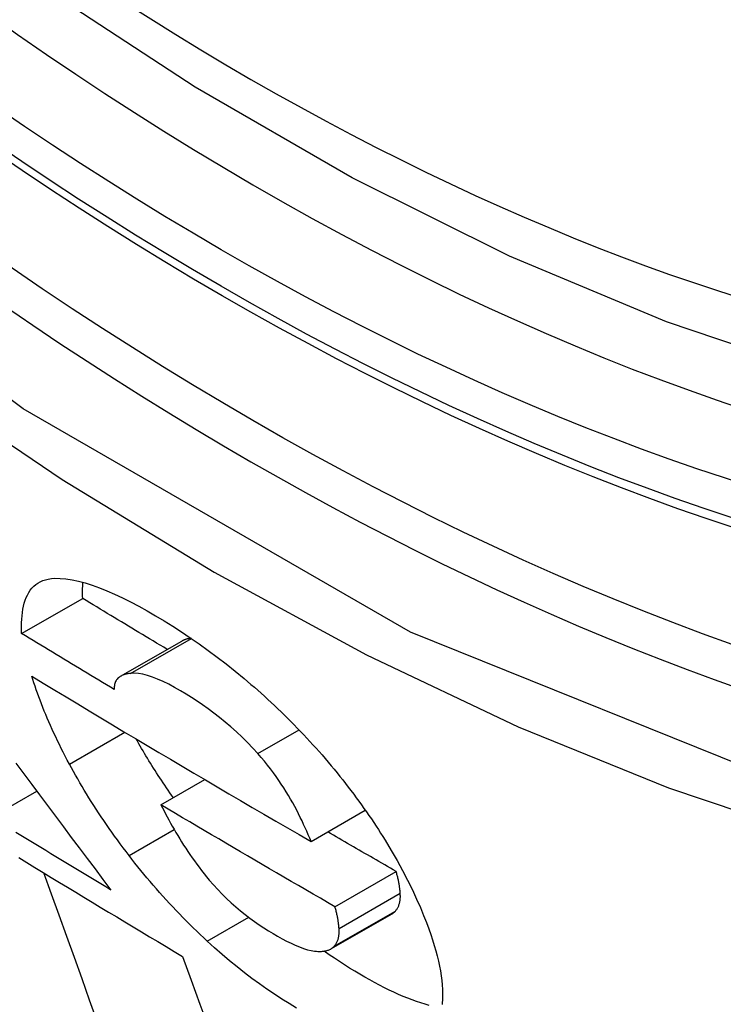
# Model space of a CAD drawing. Header units: inches. Extents: x 581 to 683, y 228 to 312.
# Tile 80 of 104: x 632.6229 to 632.6908, y 268.743 to 268.8379. Entities that reach past the tile are written whole.
import ezdxf

# ---------------------------------------------------------------- set-up
doc = ezdxf.new("R2010")
doc.units = ezdxf.units.IN
doc.header["$MEASUREMENT"] = 0
doc.layers.add('Visible Edges(ANSI)', color=7, linetype='Continuous', lineweight=25)
doc.layers.add('Visible Tangent Edges(ANSI)', color=7, linetype='Continuous', lineweight=25)

msp = doc.modelspace()

# ---------------------------------------------------------------- linework, layer by layer
at = {"layer": 'Visible Edges(ANSI)'}
for p, q in [((632.623126, 268.778714), (632.62902, 268.782108)), ((632.632667, 268.774594), (632.638564, 268.77799)), ((632.636568, 268.762198), (632.640794, 268.764632)), ((632.620186, 268.761002), (632.62458, 268.763533)), ((632.651038, 268.758668), (632.656272, 268.761681)), ((632.653345, 268.752375), (632.659244, 268.755772)), ((632.652955, 268.748301), (632.658853, 268.751698))]:
    msp.add_line(p, q, dxfattribs=at)
at = {"layer": 'Visible Edges(ANSI)', "flags": 128}
for points in [[(632.809791, 268.811979), (632.797912, 268.80605), (632.785344, 268.801516), (632.772178, 268.798388), (632.758506, 268.796675), (632.744417, 268.79638), (632.729988, 268.797476), (632.715285, 268.79993), (632.700372, 268.803711), (632.685315, 268.808788), (632.670173, 268.815127), (632.655005, 268.822686), (632.639871, 268.831422), (632.62483, 268.841291), (632.609942, 268.852248), (632.595269, 268.864244), (632.580871, 268.87722), (632.566807, 268.891113), (632.553137, 268.905862)], [(632.623126, 268.778714), (632.623114, 268.779072), (632.623112, 268.779425), (632.623119, 268.77977), (632.623136, 268.780108), (632.623164, 268.780437), (632.623202, 268.780757), (632.623252, 268.781066), (632.623313, 268.781365), (632.623387, 268.781653), (632.623474, 268.781928), (632.623575, 268.78219), (632.623689, 268.782438), (632.623818, 268.782671), (632.623962, 268.782889), (632.624121, 268.78309), (632.624297, 268.783275), (632.624488, 268.783441), (632.624696, 268.783589), (632.62492, 268.783717), (632.625162, 268.783825), (632.625422, 268.783913), (632.625699, 268.78398), (632.625995, 268.784025), (632.626309, 268.784048)], [(632.626309, 268.784048), (632.626838, 268.784045), (632.627397, 268.783998), (632.627987, 268.783908), (632.628607, 268.783775), (632.629257, 268.7836), (632.629935, 268.783385), (632.630634, 268.783131), (632.631354, 268.782841), (632.632094, 268.782516), (632.632852, 268.782159), (632.633628, 268.78177), (632.634418, 268.781351), (632.635222, 268.780906), (632.636038, 268.780435), (632.636866, 268.77994), (632.637701, 268.779422), (632.638544, 268.778879), (632.639396, 268.778311), (632.640253, 268.777718), (632.641115, 268.7771), (632.641979, 268.776458), (632.642846, 268.775791), (632.643714, 268.775098), (632.644585, 268.774379)], [(632.62902, 268.782108), (632.629017, 268.782176), (632.629014, 268.782243), (632.629012, 268.78231), (632.62901, 268.782377), (632.629009, 268.782443), (632.629008, 268.78251), (632.629007, 268.782576), (632.629006, 268.782642), (632.629006, 268.782708), (632.629006, 268.782773), (632.629006, 268.782839), (632.629007, 268.782904), (632.629008, 268.782968), (632.629009, 268.783033), (632.629011, 268.783097), (632.629013, 268.783161), (632.629016, 268.783225), (632.629018, 268.783288), (632.629021, 268.783351), (632.629025, 268.783414), (632.629029, 268.783476), (632.629033, 268.783538), (632.629037, 268.7836), (632.629042, 268.783662)], [(632.637169, 268.777187), (632.636828, 268.777391), (632.636487, 268.777595), (632.636146, 268.7778), (632.635805, 268.778004), (632.635465, 268.778209), (632.635125, 268.778413), (632.634784, 268.778618), (632.634444, 268.778823), (632.634104, 268.779027), (632.633765, 268.779232), (632.633425, 268.779437), (632.633085, 268.779642), (632.632746, 268.779847), (632.632407, 268.780052), (632.632067, 268.780258), (632.631728, 268.780463), (632.631389, 268.780668), (632.63105, 268.780874), (632.630712, 268.781079), (632.630373, 268.781285), (632.630035, 268.78149), (632.629696, 268.781696), (632.629358, 268.781902), (632.62902, 268.782108)], [(632.632063, 268.773318), (632.631688, 268.773542), (632.631314, 268.773766), (632.63094, 268.77399), (632.630566, 268.774215), (632.630192, 268.774439), (632.629818, 268.774663), (632.629445, 268.774888), (632.629072, 268.775112), (632.628699, 268.775337), (632.628326, 268.775562), (632.627953, 268.775786), (632.627581, 268.776011), (632.627209, 268.776236), (632.626836, 268.776461), (632.626465, 268.776686), (632.626093, 268.776911), (632.625721, 268.777136), (632.62535, 268.777361), (632.624979, 268.777587), (632.624608, 268.777812), (632.624237, 268.778037), (632.623866, 268.778263), (632.623496, 268.778488), (632.623126, 268.778714)], [(632.639471, 268.778259), (632.639429, 268.778254), (632.639387, 268.778248), (632.639345, 268.778242), (632.639304, 268.778235), (632.639263, 268.778228), (632.639222, 268.778221), (632.639181, 268.778213), (632.639141, 268.778204), (632.639102, 268.778195), (632.639062, 268.778185), (632.639024, 268.778175), (632.638985, 268.778164), (632.638947, 268.778153), (632.63891, 268.778141), (632.638873, 268.778129), (632.638836, 268.778116), (632.6388, 268.778102), (632.638765, 268.778088), (632.63873, 268.778073), (632.638695, 268.778058), (632.638662, 268.778042), (632.638628, 268.778025), (632.638596, 268.778008), (632.638564, 268.77799)], [(632.633635, 268.77487), (632.633523, 268.774857), (632.633412, 268.77484), (632.633304, 268.774821), (632.633198, 268.774797), (632.633095, 268.77477), (632.632995, 268.77474), (632.632899, 268.774705), (632.632806, 268.774666), (632.632717, 268.774622), (632.632633, 268.774574), (632.632553, 268.774521), (632.632478, 268.774464), (632.632408, 268.774401), (632.632344, 268.774333), (632.632285, 268.77426), (632.632232, 268.77418), (632.632186, 268.774095), (632.632146, 268.774004), (632.632113, 268.773907), (632.632087, 268.773803), (632.632069, 268.773692), (632.632059, 268.773574), (632.632057, 268.77345), (632.632063, 268.773318)], [(632.645916, 268.767137), (632.645419, 268.767681), (632.644908, 268.768213), (632.644382, 268.768733), (632.643846, 268.769236), (632.643306, 268.769718), (632.642764, 268.77018), (632.642219, 268.770622), (632.641674, 268.771045), (632.641129, 268.771448), (632.640586, 268.771834), (632.640046, 268.7722), (632.639512, 268.772548), (632.638983, 268.772879), (632.638442, 268.773204), (632.63787, 268.773531), (632.637312, 268.773829), (632.636769, 268.774094), (632.636245, 268.774326), (632.63574, 268.77452), (632.63526, 268.774675), (632.634809, 268.774787), (632.634388, 268.774857), (632.633997, 268.774885), (632.633635, 268.77487)], [(632.627738, 268.76613), (632.627535, 268.766511), (632.627336, 268.766891), (632.627142, 268.767268), (632.626953, 268.767642), (632.626768, 268.768014), (632.626588, 268.768383), (632.626413, 268.76875), (632.626242, 268.769115), (632.626076, 268.769477), (632.625915, 268.769836), (632.625757, 268.770193), (632.625605, 268.770548), (632.625456, 268.7709), (632.625313, 268.77125), (632.625173, 268.771598), (632.625038, 268.771943), (632.624907, 268.772285), (632.62478, 268.772626), (632.624658, 268.772964), (632.624539, 268.7733), (632.624425, 268.773633), (632.624315, 268.773964), (632.624209, 268.774293), (632.624108, 268.774619)], [(632.624108, 268.774619), (632.625214, 268.773946), (632.626322, 268.773274), (632.627432, 268.772602), (632.628543, 268.771931), (632.629656, 268.771261), (632.630769, 268.770591), (632.631884, 268.769922), (632.633, 268.769255), (632.634117, 268.768587), (632.635235, 268.767921), (632.636355, 268.767256), (632.637476, 268.766591), (632.638598, 268.765927), (632.639722, 268.765263), (632.640848, 268.7646), (632.641975, 268.763938), (632.643103, 268.763276), (632.644233, 268.762615), (632.645364, 268.761955), (632.646496, 268.761296), (632.647629, 268.760638), (632.648764, 268.75998), (632.6499, 268.759324), (632.651038, 268.758668)], [(632.644585, 268.774379), (632.644914, 268.774101), (632.645242, 268.77382), (632.64557, 268.773536), (632.645896, 268.77325), (632.646221, 268.772961), (632.646545, 268.772669), (632.646868, 268.772375), (632.64719, 268.772078), (632.64751, 268.771778), (632.64783, 268.771475), (632.648148, 268.77117), (632.648465, 268.770862), (632.64878, 268.770551), (632.649095, 268.770237), (632.649407, 268.769921), (632.649716, 268.769604), (632.650023, 268.769285), (632.650328, 268.768964), (632.650629, 268.768642), (632.650929, 268.768318), (632.651225, 268.767992), (632.651519, 268.767666), (632.651811, 268.767337), (632.6521, 268.767007)], [(632.637766, 268.762888), (632.637596, 268.763129), (632.637428, 268.763369), (632.637262, 268.763609), (632.637097, 268.763848), (632.636934, 268.764087), (632.636773, 268.764326), (632.636614, 268.764565), (632.636456, 268.764803), (632.636301, 268.76504), (632.636146, 268.765278), (632.635994, 268.765515), (632.635843, 268.765751), (632.635694, 268.765987), (632.635547, 268.766223), (632.635401, 268.766459), (632.635257, 268.766694), (632.635115, 268.766928), (632.634974, 268.767162), (632.634835, 268.767396), (632.634697, 268.76763), (632.634561, 268.767863), (632.634427, 268.768096), (632.634295, 268.768328), (632.634164, 268.76856)], [(632.651038, 268.758668), (632.650907, 268.75899), (632.65077, 268.759316), (632.650628, 268.759645), (632.65048, 268.759978), (632.650326, 268.760314), (632.650167, 268.760652), (632.650001, 268.760993), (632.64983, 268.761336), (632.649652, 268.761681), (632.649467, 268.762029), (632.649273, 268.762382), (632.649071, 268.762738), (632.64886, 268.763098), (632.64864, 268.763461), (632.648411, 268.763826), (632.648173, 268.764192), (632.647926, 268.764561), (632.647669, 268.76493), (632.647402, 268.765299), (632.647125, 268.765669), (632.646839, 268.766038), (632.646542, 268.766406), (632.646234, 268.766772), (632.645916, 268.767137)], [(632.6521, 268.767007), (632.652396, 268.766663), (632.652689, 268.766319), (632.652978, 268.765976), (632.653263, 268.765632), (632.653544, 268.765289), (632.653821, 268.764945), (632.654094, 268.764602), (632.654364, 268.764259), (632.654629, 268.763916), (632.654891, 268.763573), (632.655149, 268.76323), (632.655404, 268.762888), (632.655654, 268.762545), (632.655901, 268.762203), (632.656145, 268.761861), (632.656385, 268.761519), (632.656621, 268.761178), (632.656853, 268.760837), (632.657083, 268.760496), (632.657308, 268.760156), (632.65753, 268.759815), (632.657749, 268.759476), (632.657964, 268.759136), (632.658176, 268.758797)], [(632.622579, 268.76622), (632.623341, 268.765195), (632.624104, 268.764172), (632.624867, 268.763149), (632.62563, 268.762126), (632.626393, 268.761105), (632.627155, 268.760085), (632.627918, 268.759065), (632.628681, 268.758047), (632.629443, 268.75703), (632.630205, 268.756013), (632.630966, 268.754999), (632.631728, 268.753985)], [(632.633487, 268.757305), (632.633199, 268.757683), (632.632915, 268.75806), (632.632636, 268.758436), (632.632361, 268.758811), (632.63209, 268.759186), (632.631824, 268.759559), (632.631562, 268.759932), (632.631305, 268.760304), (632.631051, 268.760675), (632.630802, 268.761045), (632.630557, 268.761414), (632.630316, 268.761782), (632.63008, 268.76215), (632.629847, 268.762516), (632.629619, 268.762882), (632.629394, 268.763246), (632.629173, 268.76361), (632.628957, 268.763973), (632.628744, 268.764335), (632.628535, 268.764696), (632.62833, 268.765056), (632.628129, 268.765415), (632.627932, 268.765773), (632.627738, 268.76613)], [(632.653345, 268.752375), (632.65264, 268.752782), (632.651936, 268.753188), (632.651232, 268.753595), (632.650529, 268.754002), (632.649826, 268.754409), (632.649124, 268.754817), (632.648422, 268.755225), (632.647721, 268.755633), (632.647021, 268.756041), (632.646321, 268.75645), (632.645621, 268.756858), (632.644922, 268.757267), (632.644223, 268.757677), (632.643525, 268.758086), (632.642827, 268.758496), (632.64213, 268.758907), (632.641433, 268.759317), (632.640736, 268.759728), (632.64004, 268.760139), (632.639345, 268.760551), (632.63865, 268.760962), (632.637955, 268.761374), (632.637261, 268.761786), (632.636568, 268.762198)], [(632.636568, 268.762198), (632.636712, 268.761913), (632.636859, 268.761625), (632.637011, 268.761334), (632.637166, 268.76104), (632.637326, 268.760745), (632.63749, 268.760447), (632.637658, 268.760147), (632.63783, 268.759846), (632.638006, 268.759544), (632.638187, 268.75924), (632.638371, 268.758936), (632.63856, 268.75863), (632.638754, 268.758325), (632.638951, 268.758019), (632.639153, 268.757714), (632.63936, 268.757407), (632.639573, 268.7571), (632.639792, 268.756792), (632.640016, 268.756483), (632.640246, 268.756174), (632.640482, 268.755865), (632.640724, 268.755557), (632.640971, 268.755249), (632.641225, 268.754943)], [(632.631728, 268.753985), (632.631244, 268.754276), (632.630761, 268.754568), (632.630278, 268.754859), (632.629795, 268.755151), (632.629312, 268.755443), (632.62883, 268.755735), (632.628348, 268.756027), (632.627866, 268.756319), (632.627384, 268.756611), (632.626902, 268.756903), (632.626421, 268.757195), (632.62594, 268.757488), (632.625459, 268.75778), (632.624979, 268.758072), (632.624499, 268.758365), (632.624018, 268.758658), (632.623539, 268.758951), (632.623059, 268.759243), (632.62258, 268.759536)], [(632.659244, 268.755772), (632.658968, 268.755931), (632.658692, 268.75609), (632.658417, 268.756249), (632.658141, 268.756408), (632.657866, 268.756567), (632.657591, 268.756726), (632.657316, 268.756885), (632.657041, 268.757044), (632.656766, 268.757203), (632.656491, 268.757363), (632.656216, 268.757522), (632.655941, 268.757681), (632.655666, 268.75784), (632.655392, 268.758), (632.655117, 268.758159), (632.654843, 268.758318), (632.654568, 268.758478), (632.654294, 268.758637), (632.654019, 268.758797), (632.653745, 268.758957), (632.653471, 268.759116), (632.653197, 268.759276), (632.652923, 268.759436), (632.652649, 268.759595)], [(632.658176, 268.758797), (632.658773, 268.757811), (632.659335, 268.756839), (632.659861, 268.755879), (632.660353, 268.754932), (632.660812, 268.754), (632.661223, 268.753114), (632.661585, 268.752289), (632.661898, 268.751533), (632.662167, 268.75085), (632.662392, 268.750245), (632.662584, 268.749702), (632.662761, 268.749169), (632.662925, 268.748646), (632.663075, 268.748132), (632.66321, 268.747627), (632.66333, 268.747133), (632.663435, 268.74665), (632.663524, 268.746176), (632.663598, 268.745714), (632.663656, 268.745263), (632.663697, 268.744823), (632.663722, 268.744395), (632.66373, 268.743978), (632.66372, 268.743574)], [(632.622845, 268.757118), (632.62363, 268.756639), (632.624416, 268.75616), (632.625202, 268.755681), (632.625989, 268.755202), (632.626776, 268.754724), (632.627563, 268.754246), (632.628351, 268.753768), (632.629139, 268.753291), (632.629928, 268.752814), (632.630718, 268.752337), (632.631507, 268.751861), (632.632298, 268.751385), (632.633089, 268.750909), (632.63388, 268.750433), (632.634673, 268.749958), (632.635465, 268.749482), (632.636259, 268.749007), (632.637053, 268.748533), (632.637847, 268.748058), (632.638642, 268.747584)], [(632.641026, 268.749057), (632.640685, 268.749375), (632.640346, 268.749696), (632.640009, 268.75002), (632.639673, 268.750345), (632.63934, 268.750674), (632.639009, 268.751004), (632.63868, 268.751338), (632.638353, 268.751673), (632.638028, 268.752012), (632.637705, 268.752353), (632.637384, 268.752696), (632.637066, 268.753042), (632.636749, 268.75339), (632.636435, 268.753741), (632.636125, 268.754093), (632.635817, 268.754446), (632.635514, 268.7548), (632.635214, 268.755155), (632.634917, 268.755511), (632.634624, 268.755868), (632.634335, 268.756226), (632.634049, 268.756585), (632.633766, 268.756945), (632.633487, 268.757305)], [(632.630425, 268.741323), (632.629688, 268.743369), (632.628952, 268.745416), (632.628217, 268.747463), (632.627482, 268.749508), (632.626748, 268.751552), (632.626015, 268.753593), (632.625284, 268.755631)], [(632.641225, 268.754943), (632.641624, 268.754481), (632.642037, 268.754029), (632.642465, 268.753586), (632.642901, 268.753158), (632.643343, 268.752748), (632.64379, 268.752354), (632.64424, 268.751977), (632.644693, 268.751615), (632.645147, 268.75127), (632.6456, 268.750942), (632.64605, 268.75063), (632.646496, 268.750335), (632.646938, 268.750055), (632.647375, 268.749789), (632.647815, 268.749533), (632.648253, 268.749289), (632.648684, 268.74906), (632.649108, 268.748849), (632.649523, 268.748658), (632.649926, 268.748489), (632.650316, 268.748345), (632.650689, 268.748228), (632.651043, 268.748142), (632.651376, 268.748089)], [(632.659639, 268.75367), (632.659633, 268.753749), (632.659626, 268.753829), (632.659618, 268.75391), (632.659609, 268.753991), (632.6596, 268.754073), (632.65959, 268.754157), (632.659579, 268.754241), (632.659568, 268.754326), (632.659555, 268.754411), (632.659541, 268.754497), (632.659527, 268.754585), (632.659512, 268.754672), (632.659495, 268.754761), (632.659478, 268.75485), (632.65946, 268.754939), (632.65944, 268.75503), (632.65942, 268.755121), (632.659398, 268.755212), (632.659375, 268.755304), (632.659351, 268.755397), (632.659326, 268.75549), (632.6593, 268.755584), (632.659272, 268.755678), (632.659244, 268.755772)], [(632.659172, 268.751956), (632.659215, 268.752006), (632.659257, 268.752058), (632.659296, 268.752112), (632.659333, 268.752168), (632.659369, 268.752225), (632.659402, 268.752284), (632.659434, 268.752345), (632.659463, 268.752408), (632.659491, 268.752472), (632.659516, 268.752539), (632.659539, 268.752607), (632.65956, 268.752677), (632.659579, 268.752749), (632.659596, 268.752823), (632.65961, 268.752899), (632.659623, 268.752976), (632.659633, 268.753056), (632.659641, 268.753138), (632.659646, 268.753221), (632.65965, 268.753307), (632.65965, 268.753395), (632.659649, 268.753484), (632.659645, 268.753576), (632.659639, 268.75367)], [(632.65374, 268.750273), (632.653734, 268.750352), (632.653727, 268.750432), (632.653719, 268.750513), (632.653711, 268.750594), (632.653701, 268.750677), (632.653691, 268.75076), (632.65368, 268.750844), (632.653669, 268.750929), (632.653656, 268.751014), (632.653643, 268.751101), (632.653628, 268.751188), (632.653613, 268.751275), (632.653596, 268.751364), (632.653579, 268.751453), (632.653561, 268.751542), (632.653541, 268.751633), (632.653521, 268.751724), (632.653499, 268.751815), (632.653476, 268.751907), (632.653452, 268.752), (632.653427, 268.752093), (632.653401, 268.752187), (632.653373, 268.752281), (632.653345, 268.752375)], [(632.658853, 268.751698), (632.658868, 268.751707), (632.658883, 268.751716), (632.658898, 268.751725), (632.658913, 268.751734), (632.658927, 268.751744), (632.658941, 268.751754), (632.658956, 268.751763), (632.65897, 268.751773), (632.658983, 268.751783), (632.658997, 268.751794), (632.659011, 268.751804), (632.659024, 268.751815), (632.659037, 268.751826), (632.65905, 268.751837), (632.659063, 268.751848), (632.659076, 268.751859), (632.659088, 268.75187), (632.659101, 268.751882), (632.659113, 268.751894), (632.659125, 268.751906), (632.659137, 268.751918), (632.659149, 268.75193), (632.659161, 268.751943), (632.659172, 268.751956)], [(632.653273, 268.748559), (632.653316, 268.748609), (632.653358, 268.748661), (632.653397, 268.748715), (632.653434, 268.748771), (632.65347, 268.748828), (632.653503, 268.748887), (632.653535, 268.748948), (632.653564, 268.749011), (632.653592, 268.749075), (632.653617, 268.749142), (632.65364, 268.74921), (632.653661, 268.74928), (632.65368, 268.749352), (632.653697, 268.749426), (632.653711, 268.749502), (632.653724, 268.749579), (632.653734, 268.749659), (632.653742, 268.749741), (632.653747, 268.749825), (632.653751, 268.74991), (632.653752, 268.749998), (632.65375, 268.750088), (632.653746, 268.750179), (632.65374, 268.750273)], [(632.649621, 268.742598), (632.648921, 268.743024), (632.648214, 268.74347), (632.647501, 268.743936), (632.646784, 268.744424), (632.646064, 268.744932), (632.645343, 268.74546), (632.644622, 268.746008), (632.643901, 268.746575), (632.643181, 268.747164), (632.642462, 268.747773), (632.641743, 268.748404), (632.641026, 268.749057)], [(632.651376, 268.748089), (632.651479, 268.748078), (632.65158, 268.74807), (632.65168, 268.748064), (632.651778, 268.748061), (632.651874, 268.74806), (632.651969, 268.748061), (632.652061, 268.748065), (632.652151, 268.748072), (632.65224, 268.748081), (632.652326, 268.748093), (632.65241, 268.748107), (632.652492, 268.748125), (632.652572, 268.748145), (632.652649, 268.748168), (632.652723, 268.748194), (632.652795, 268.748222), (632.652865, 268.748254), (632.652931, 268.748288), (632.652995, 268.748326), (632.653057, 268.748366), (632.653115, 268.74841), (632.653171, 268.748456), (632.653223, 268.748506), (632.653273, 268.748559)], [(632.638642, 268.747584), (632.639482, 268.745281), (632.640325, 268.742969), (632.641171, 268.740648)], [(632.662437, 268.742856), (632.662039, 268.742965), (632.661633, 268.743088), (632.661219, 268.743225), (632.660796, 268.743377), (632.660365, 268.743542), (632.659926, 268.743721), (632.659481, 268.743913), (632.65903, 268.744118), (632.658573, 268.744334), (632.658111, 268.744563), (632.657643, 268.744803), (632.657171, 268.745054), (632.656694, 268.745316), (632.656214, 268.745588), (632.655729, 268.74587), (632.655246, 268.746159), (632.654761, 268.746456), (632.654274, 268.746763), (632.653784, 268.747079), (632.653291, 268.747406), (632.652796, 268.747742), (632.652299, 268.748089)], [(632.66372, 268.743574), (632.663708, 268.74336), (632.663691, 268.74315), (632.663669, 268.742945)]]:
    msp.add_lwpolyline(points, dxfattribs=at)
at = {"layer": 'Visible Edges(ANSI)'}
msp.add_ellipse((632.64629, 269.079005), major_axis=(0.157175, -0.27294), ratio=0.578093, start_param=2.362013, end_param=7.062765, dxfattribs=at)
msp.add_ellipse((632.64281, 269.077001), major_axis=(0.159631, -0.277204), ratio=0.578093, dxfattribs=at)
at = {"layer": 'Visible Tangent Edges(ANSI)'}
for p, q in [((632.633635, 268.77487), (632.639494, 268.778244)), ((632.627738, 268.76613), (632.633081, 268.769206)), ((632.645916, 268.767137), (632.649889, 268.769425)), ((632.633487, 268.757305), (632.637847, 268.759816)), ((632.65374, 268.750273), (632.659639, 268.75367)), ((632.641026, 268.749057), (632.645026, 268.75136)), ((632.653273, 268.748559), (632.659172, 268.751956))]:
    msp.add_line(p, q, dxfattribs=at)
at = {"layer": 'Visible Tangent Edges(ANSI)', "flags": 128}
for points in [[(632.891248, 268.933068), (632.888439, 268.891684), (632.880127, 268.854448), (632.866452, 268.82213), (632.847776, 268.795507), (632.824577, 268.775229), (632.79738, 268.761786), (632.766688, 268.755356), (632.733104, 268.756094), (632.697502, 268.763986), (632.660616, 268.778847), (632.623282, 268.800385), (632.586442, 268.828024), (632.550754, 268.86128), (632.517128, 268.899341), (632.486361, 268.941252)], [(632.503097, 268.912242), (632.515569, 268.896203), (632.528478, 268.88075), (632.541784, 268.865936), (632.555445, 268.851815), (632.569402, 268.838455), (632.583579, 268.82592), (632.597936, 268.814243), (632.612434, 268.80345), (632.627035, 268.79357), (632.641701, 268.784634), (632.65639, 268.776671), (632.671013, 268.769736), (632.685516, 268.763849), (632.699856, 268.75902), (632.713989, 268.75526), (632.727873, 268.752579), (632.741464, 268.750988), (632.754719, 268.750498), (632.767586, 268.751114), (632.77999, 268.752822), (632.791904, 268.75561), (632.803305, 268.759466)]]:
    msp.add_lwpolyline(points, dxfattribs=at)
at = {"layer": 'Visible Tangent Edges(ANSI)'}
for centre, major_axis, start_param, end_param in [((632.645296, 269.078432), (-0.172846, 0.300152), 5.049711, 10.658253), ((632.645246, 269.078404), (0.150299, -0.260999), 4.099688, 6.899754)]:
    msp.add_ellipse(centre, major_axis=major_axis, ratio=0.578093, start_param=start_param, end_param=end_param, dxfattribs=at)
for centre, major_axis in [((632.645888, 269.078773), (-0.170777, 0.296559)), ((632.642914, 269.077061), (0.162381, -0.281978)), ((632.64281, 269.077001), (-0.161785, 0.280944))]:
    msp.add_ellipse(centre, major_axis=major_axis, ratio=0.578093, dxfattribs=at)

doc.saveas('drawing.dxf')
